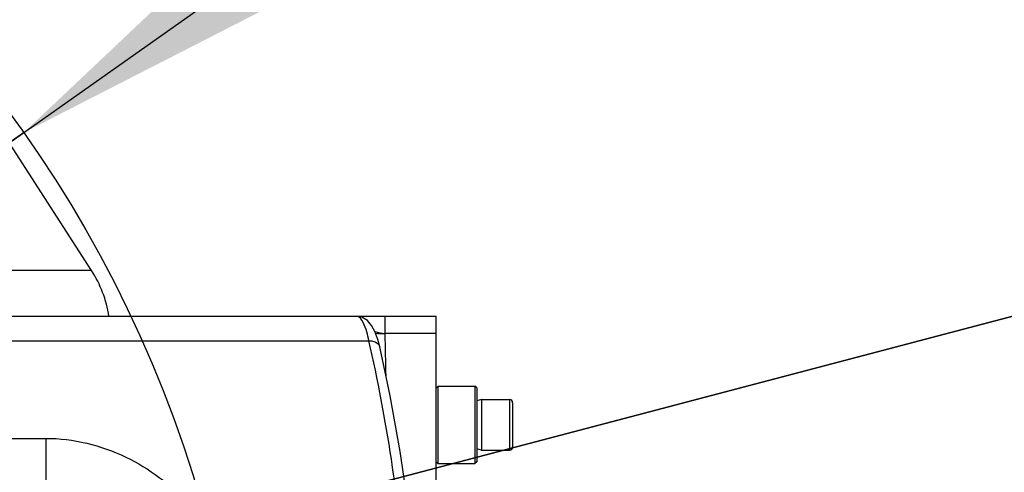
# Model space of a CAD drawing. Header units: millimetres. Extents: x 0 to 11890, y 0 to 8410.
# Tile 64 of 116: x 6911 to 7165, y 1857 to 1974. Entities that reach past the tile are written whole.
import ezdxf

# ---------------------------------------------------------------- set-up
doc = ezdxf.new("R2010")
doc.units = ezdxf.units.MM
doc.header["$LTSCALE"] = 653.95
doc.layers.get('0').update_dxf_attribs({"linetype": 'CONTINUOUS'})
for name, color, linetype in [('304102000092DXF_CONTINUOUS_LINE', 7, 'CONTINUOUS'), ('304102000126DXF_CONTINUOUS_LINE', 7, 'CONTINUOUS'), ('304104000094DXF_CONTINUOUS_LINE', 7, 'CONTINUOUS'), ('501023000091DXF_CONTINUOUS_LINE', 7, 'CONTINUOUS'), ('604006000004DXF_CONTINUOUS_LINE', 7, 'CONTINUOUS'), ('JISHUZIL_DXF_DIMENSION', 7, 'CONTINUOUS')]:
    doc.layers.add(name, color=color, linetype=linetype)
doc.styles.get("Standard").update_dxf_attribs({"font": 'txt', "width": 0.7})
doc.dimstyles.new('DIMSTYLE_10', dxfattribs={"dimtxt": 80, "dimasz": 70, "dimexe": 1.5, "dimexo": 0, "dimtad": 1, "dimdec": 1, "dimdsep": 46, "dimtxsty": 'Standard', "dimblk": '_FILLED', "dimblk1": '_FILLED', "dimblk2": '_FILLED', "dimcen": 0.09, "dimclrt": 5, "dimazin": 2, "dimtp": 2, "dimtm": 2, "dimtfac": 1, "dimtdec": 1, "dimtofl": 0, "dimtmove": 0, "dimatfit": 3, "dimldrblk": '_FILLED', "dimfxl": 0, "dimtolj": 1, "dimarcsym": 0})
doc.dimstyles.new('DIMSTYLE_6', dxfattribs={"dimtxt": 80, "dimasz": 70, "dimexe": 1.5, "dimexo": 0, "dimgap": 4, "dimtad": 0, "dimtih": 1, "dimtoh": 1, "dimdec": 1, "dimdsep": 46, "dimtxsty": 'Standard', "dimblk": '_FILLED', "dimblk1": '_FILLED', "dimblk2": '_FILLED', "dimcen": 0.09, "dimclrt": 5, "dimazin": 2, "dimtp": 0.5, "dimtm": 0.5, "dimtfac": 1, "dimtdec": 65535, "dimtofl": 0, "dimtmove": 0, "dimatfit": 3, "dimldrblk": '_FILLED', "dimfxl": 0, "dimtolj": 1, "dimarcsym": 0})
doc.dimstyles.new('DIMSTYLE_7', dxfattribs={"dimtxt": 80, "dimasz": 70, "dimexe": 1.5, "dimexo": 0, "dimtad": 1, "dimdsep": 46, "dimtxsty": 'Standard', "dimblk": '_FILLED', "dimblk1": '_FILLED', "dimblk2": '_FILLED', "dimcen": 0.09, "dimclrt": 5, "dimazin": 2, "dimtp": 0.5, "dimtm": 0.5, "dimtfac": 1, "dimtofl": 0, "dimtmove": 0, "dimatfit": 3, "dimldrblk": '_FILLED', "dimfxl": 0, "dimtolj": 1, "dimarcsym": 0})

# ---------------------------------------------------------------- blocks, each defined once
blk = doc.blocks.new('*D11')
at = {"layer": 'JISHUZIL_DXF_DIMENSION', "color": 2, "linetype": 'Continuous', "transparency": 16777216}
blk.add_line((7782.55, 1762.67), (7249.91, 1762.67), dxfattribs=at)
for start, end in [(93.89526, 167), (0, 72.88208)]:
    blk.add_arc((6653.95, 1762.67), 610.96, start, end, dxfattribs=at)
for points in [[(6068.67, 1970.11), (6058.65, 1900.11), (6087.87, 1964.5)], [(7250.91, 1831.99), (7264.91, 1762.67), (7270.88, 1833.13)]]:
    blk.add_solid(points, dxfattribs=at)
blk = doc.blocks.new('_FILLED')
at = {"color": 0, "linetype": 'ByBlock'}
blk.add_solid([(0, 0), (-1, 0.1429), (-1, -0.1429)], dxfattribs=at)
blk = doc.blocks.new('*D13')
at = {"layer": 'JISHUZIL_DXF_DIMENSION', "color": 2, "linetype": 'Continuous', "transparency": 16777216}
for p, q in [((6653.95, 1762.67), (7394.42, 2285.67)), ((6912.06, 1944.98), (6653.95, 1762.67)), ((6912.06, 1944.98), (6912.06, 1944.98))]:
    blk.add_line(p, q, dxfattribs=at)
at = {"layer": 'JISHUZIL_DXF_DIMENSION', "color": 2, "linetype": 'Continuous', "transparency": 16777216, "xscale": 70, "yscale": 70, "zscale": 70, "rotation": 215.2349165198}
blk.add_blockref('_FILLED', (6912.06, 1944.98), dxfattribs=at)
blk = doc.blocks.new('*D19')
at = {"layer": 'JISHUZIL_DXF_DIMENSION', "color": 2, "linetype": 'Continuous', "transparency": 16777216}
for p, q in [((6653.95, 1762.67), (9053.97, 2394.2)), ((8589.72, 2272.04), (6653.95, 1762.67)), ((8589.72, 2272.04), (8589.72, 2272.04))]:
    blk.add_line(p, q, dxfattribs=at)
at = {"layer": 'JISHUZIL_DXF_DIMENSION', "color": 2, "linetype": 'Continuous', "transparency": 16777216, "xscale": 70, "yscale": 70, "zscale": 70, "rotation": 194.7409975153}
blk.add_blockref('_FILLED', (8589.72, 2272.04), dxfattribs=at)

msp = doc.modelspace()

# ---------------------------------------------------------------- linework, layer by layer
at = {"color": 4, "linetype": 'Continuous'}
msp.add_circle((6653.947, 1762.673), 316, dxfattribs=at)
at = {"layer": '304102000092DXF_CONTINUOUS_LINE', "color": 7, "linetype": 'Continuous'}
msp.add_line((6929.574, 1909.48), (6888.957, 1972.284), dxfattribs=at)
at = {"layer": '304102000092DXF_CONTINUOUS_LINE', "color": 9, "linetype": 'Continuous'}
msp.add_line((6929.574, 1909.48), (6893.346, 1909.48), dxfattribs=at)
at = {"layer": '304102000092DXF_CONTINUOUS_LINE', "color": 7, "linetype": 'Continuous'}
msp.add_arc((6904.383, 1893.188), 30, 8.62213, 32.89233, dxfattribs=at)
at = {"layer": '304102000126DXF_CONTINUOUS_LINE', "color": 7, "linetype": 'Continuous'}
for p, q in [((6722.943, 1897.673), (7018.447, 1897.673)), ((7018.447, 1674.173), (7018.447, 1897.673)), ((7003.888, 1889.766), (7003.888, 1889.764))]:
    msp.add_line(p, q, dxfattribs=at)
at = {"layer": '304102000126DXF_CONTINUOUS_LINE', "color": 9, "linetype": 'Continuous'}
for p, q in [((7005.264, 1893.245), (7005.264, 1897.673)), ((7018.447, 1893.245), (7005.264, 1893.245)), ((6730.095, 1891.317), (7001.101, 1891.316)), ((6740.926, 1866.197), (6917.782, 1866.187)), ((6917.782, 1866.187), (6917.779, 1855.192))]:
    msp.add_line(p, q, dxfattribs=at)
at = {"layer": '304102000126DXF_CONTINUOUS_LINE', "color": 7, "linetype": 'Continuous'}
for points in [[(7003.888, 1889.764), (7003.376, 1891.677), (7002.64, 1893.701), (7001.789, 1895.296), (7000.704, 1896.564), (6999.239, 1897.438), (6997.911, 1897.673)], [(7011.294, 1848.239), (7009.153, 1862.797), (7006.595, 1877.156), (7003.888, 1889.766)]]:
    msp.add_lwpolyline(points, dxfattribs=at)
at = {"layer": '304102000126DXF_CONTINUOUS_LINE', "color": 9, "linetype": 'Continuous'}
msp.add_arc((3327.763, 1802.69), 3678.616, 1.238322, 1.410566, dxfattribs=at)
for points, knots in [([(7001.101, 1891.316), (7000.752, 1892.929), (7000.294, 1895.069), (6998.68, 1897.673), (6997.888, 1897.673)], [0, 0, 0, 0, 0.675737, 1, 1, 1, 1]), ([(7001.101, 1891.317), (7001.426, 1891.34), (7002.518, 1891.316), (7003.709, 1890.528), (7003.887, 1889.766)], [0, 0, 0, 0, 0.2938919, 1, 1, 1, 1]), ([(7008.499, 1849.454), (7007.997, 1853.25), (7006, 1867.281), (7003.448, 1881.242), (7001.101, 1891.316)], [0, 0, 0, 0, 0.2701441, 1, 1, 1, 1]), ([(6917.782, 1866.187), (6924.832, 1866.185), (6938.737, 1862.807), (6949.936, 1854.294), (6954.569, 1849.451)], [0, 0, 0, 0, 0.5126693, 1, 1, 1, 1])]:
    msp.add_open_spline(points, degree=3, knots=knots, dxfattribs=at)
for points in [[(7002.63, 1893.72), (7003.49, 1893.484), (7004.372, 1893.267), (7005.264, 1893.245)], [(7002.757, 1893.261), (7003.592, 1893.226), (7004.429, 1893.225), (7005.264, 1893.245)]]:
    msp.add_open_spline(points, degree=3, dxfattribs=at)
at = {"layer": '304104000094DXF_CONTINUOUS_LINE', "color": 7, "linetype": 'Continuous'}
for p, q in [((7018.447, 1879.173), (7018.947, 1879.673)), ((7018.947, 1879.673), (7028.447, 1879.673)), ((7018.947, 1859.673), (7018.947, 1879.673)), ((7028.447, 1879.673), (7028.447, 1859.673)), ((7028.947, 1879.173), (7028.447, 1879.673)), ((7028.947, 1879.173), (7028.947, 1860.173)), ((7018.447, 1860.173), (7018.947, 1859.673)), ((7018.947, 1859.673), (7028.447, 1859.673)), ((7028.947, 1860.173), (7028.447, 1859.673))]:
    msp.add_line(p, q, dxfattribs=at)
at = {"layer": '501023000091DXF_CONTINUOUS_LINE', "color": 7, "linetype": 'Continuous'}
for p, q in [((7030.147, 1876.173), (7037.347, 1876.173)), ((7030.147, 1876.173), (7030.147, 1863.173)), ((7038.147, 1875.373), (7038.147, 1863.973)), ((7030.147, 1863.173), (7037.347, 1863.173))]:
    msp.add_line(p, q, dxfattribs=at)
at = {"layer": '501023000091DXF_CONTINUOUS_LINE', "color": 9, "linetype": 'Continuous'}
msp.add_line((7037.347, 1876.173), (7037.347, 1863.173), dxfattribs=at)
at = {"layer": '501023000091DXF_CONTINUOUS_LINE', "color": 7, "linetype": 'Continuous'}
for centre, start, end in [((7037.347, 1875.373), 0, 90), ((7037.347, 1863.973), 270, 360)]:
    msp.add_arc(centre, 0.8, start, end, dxfattribs=at)
at = {"layer": '604006000004DXF_CONTINUOUS_LINE', "color": 7, "linetype": 'Continuous'}
for p, q in [((7030.104, 1876.173), (7028.947, 1875.856)), ((7030.104, 1876.173), (7030.104, 1863.173)), ((7030.147, 1876.018), (7030.104, 1876.173)), ((7030.104, 1863.173), (7028.947, 1863.49)), ((7030.147, 1863.328), (7030.104, 1863.173))]:
    msp.add_line(p, q, dxfattribs=at)

# ---------------------------------------------------------------- dimensions: what is measured, and where the dimension line sits
at = {"layer": 'JISHUZIL_DXF_DIMENSION', "color": 2, "linetype": 'Continuous'}
for mpoint, dimstyle, picture, middle in [((8589.722, 2272.042), 'DIMSTYLE_10', '*D19', (8669.787, 2313.791)), ((6912.057, 1944.978), 'DIMSTYLE_7', '*D13', (7199.916, 2172.781))]:
    dim = msp.add_radius_dim(center=(6653.947, 1762.673), mpoint=mpoint, text='R<>', dimstyle=dimstyle, override={"dimpost": '<>'}, dxfattribs=at)
    dim.commit()
    dim.dimension.update_dxf_attribs({"geometry": picture, "text_midpoint": middle, "dimtype": 164})
dim = msp.add_angular_dim_2l(base=(6723.11, 2369.705), line1=((7776.437, 1762.673), (7782.547, 1762.673)), line2=((6064.6, 1898.735), (6058.647, 1900.109)), dimstyle='DIMSTYLE_6', dxfattribs=at)
dim.commit()
dim.dimension.update_dxf_attribs({"geometry": '*D11', "text_midpoint": (6612.443, 2329.705), "dimtype": 162})

doc.saveas('drawing.dxf')
